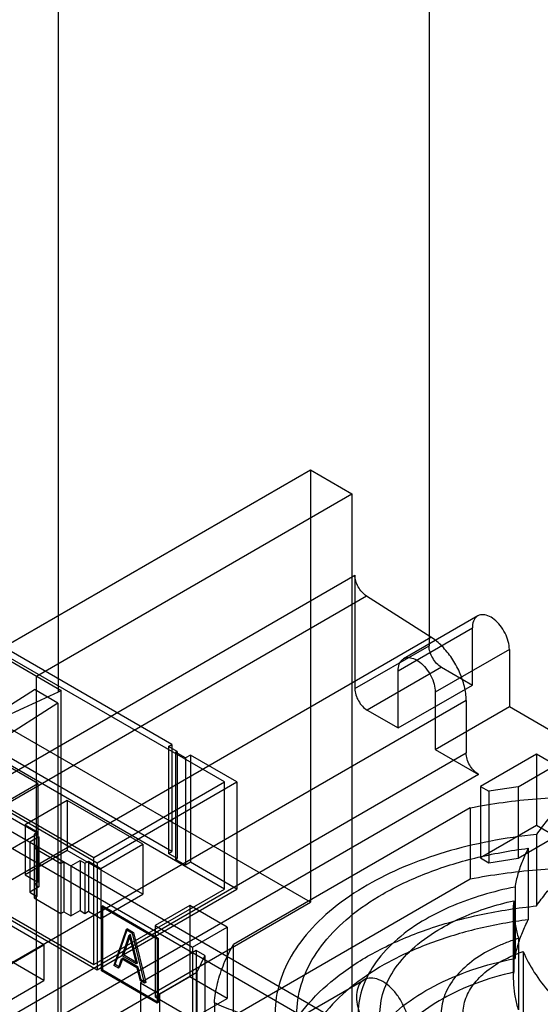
# Model space of a CAD drawing. Header units: millimetres. Extents: x 60 to 337, y 43 to 512.
# Tile 62 of 73: x 188 to 247, y 195 to 308. Entities that reach past the tile are written whole.
import ezdxf

# ---------------------------------------------------------------- set-up
doc = ezdxf.new("R2010")
doc.units = ezdxf.units.MM
doc.header["$LTSCALE"] = 36.045028
doc.layers.get('0').update_dxf_attribs({"linetype": 'CONTINUOUS'})

msp = doc.modelspace()

# ---------------------------------------------------------------- linework, layer by layer
at = {"color": 7, "linetype": 'CONTINUOUS'}
for p, q in [((234.59, 510.63), (234.59, 236.28)), ((192.16, 348.52), (192.16, 231)), ((186.72, 236.58), (221.01, 256.38)), ((221.01, 256.38), (225.75, 253.64)), ((221.01, 256.38), (221.01, 206.98)), ((189.69, 232.82), (225.75, 253.64)), ((225.75, 253.64), (225.75, 151.74)), ((221.01, 206.98), (143.81, 251.55)), ((167.41, 210.48), (226.1, 244.37)), ((226.1, 244.37), (226.1, 231.39)), ((227.44, 241.96), (168.75, 208.08)), ((234.81, 237.26), (227.44, 241.96)), ((240.16, 239.7), (231.68, 234.8)), ((211.19, 220.72), (182.2, 237.46)), ((231.05, 233.43), (239.54, 238.33)), ((239.54, 231.79), (239.54, 238.33)), ((176.12, 203.38), (234.81, 237.26)), ((185.35, 235.32), (192.52, 231.18)), ((205.17, 225.02), (186.79, 235.63)), ((226.1, 231.39), (234.59, 236.28)), ((243.78, 235.88), (235.3, 230.98)), ((243.78, 235.88), (243.78, 229.34)), ((154.33, 233.8), (263.94, 170.52)), ((236, 233.84), (227.52, 228.94)), ((231.05, 226.9), (231.05, 233.43)), ((236, 233.84), (239.54, 231.79)), ((189.69, 138.67), (189.69, 232.82)), ((192.16, 231), (181.35, 226)), ((186.31, 229.27), (189.46, 231.28)), ((192.14, 229.74), (189.46, 231.28)), ((192.52, 231.18), (192.16, 231)), ((192.52, 137.04), (192.52, 231.18)), ((231.05, 226.9), (239.54, 231.79)), ((235.3, 230.98), (235.3, 224.45)), ((260.43, 170.7), (157.68, 229.93)), ((238.83, 230.05), (180.14, 196.17)), ((192.14, 229.74), (184.03, 224.57)), ((192.14, 229.74), (192.14, 135.72)), ((238.83, 230.05), (238.83, 224.04)), ((166.2, 229.07), (196.64, 211.5)), ((167.26, 228.83), (196.25, 212.1)), ((227.52, 228.94), (231.05, 226.9)), ((235.3, 224.45), (243.78, 229.34)), ((243.78, 229.34), (327.93, 180.76)), ((189.83, 220.54), (181.19, 225.54)), ((211.19, 208.48), (182.2, 225.22)), ((180.14, 190.15), (238.83, 224.04)), ((204.79, 224.79), (205.17, 225.02)), ((205.78, 224.22), (204.79, 224.79)), ((204.79, 224.79), (204.79, 212.55)), ((205.17, 225.02), (205.17, 212.77)), ((205.6, 224.12), (205.78, 224.22)), ((206.73, 223.47), (205.6, 224.12)), ((205.6, 224.12), (205.6, 211.87)), ((205.78, 224.22), (205.78, 211.98)), ((235.3, 224.45), (240.25, 221.59)), ((205.17, 212.77), (186.79, 223.39)), ((207.3, 223.79), (206.73, 223.47)), ((206.73, 223.47), (206.73, 211.22)), ((212.62, 220.72), (207.3, 223.79)), ((207.3, 223.79), (207.3, 211.55)), ((246.86, 223.91), (240.46, 220.22)), ((249.04, 222.65), (246.86, 223.91)), ((246.86, 223.91), (246.86, 215.75)), ((244.77, 220.18), (249.04, 222.65)), ((240.25, 221.59), (181.56, 187.7)), ((185.04, 217.77), (189.83, 220.54)), ((189.83, 220.54), (189.83, 214.83)), ((196.25, 212.1), (211.19, 220.72)), ((196.64, 211.5), (212.62, 220.72)), ((211.19, 208.48), (211.19, 220.72)), ((212.62, 220.72), (212.62, 208.48)), ((189.83, 214.83), (181.19, 219.82)), ((240.46, 220.22), (241.43, 219.67)), ((240.46, 220.22), (240.46, 212.06)), ((244.77, 220.18), (241.43, 219.67)), ((241.43, 219.67), (241.43, 211.5)), ((244.77, 220.18), (244.77, 212.02)), ((193.21, 218.6), (188.41, 215.83)), ((201.86, 213.6), (193.21, 218.6)), ((193.21, 218.6), (193.21, 212.88)), ((239.29, 217.77), (212.21, 202.14)), ((239.29, 217.77), (239.29, 209.61)), ((166.2, 216.82), (196.64, 199.25)), ((167.26, 216.59), (196.25, 199.85)), ((188.41, 215.83), (189.84, 215)), ((188.41, 215.83), (188.41, 210.11)), ((189.84, 215), (189.44, 214.76)), ((189.84, 215), (189.84, 209.28)), ((246.86, 215.75), (240.46, 212.06)), ((249.04, 214.48), (246.86, 215.75)), ((185.04, 212.06), (189.83, 214.83)), ((189.97, 214.45), (188.92, 213.84)), ((188.92, 213.84), (189.74, 213.37)), ((188.92, 213.84), (188.92, 208.13)), ((189.44, 214.76), (189.97, 214.45)), ((189.44, 214.76), (189.44, 209.05)), ((189.97, 214.45), (189.97, 208.74)), ((244.77, 212.02), (249.04, 214.48)), ((246.88, 214.72), (246.88, 206.56)), ((193.21, 212.88), (188.41, 210.11)), ((189.74, 213.37), (189.42, 213.18)), ((189.42, 213.18), (192.48, 211.42)), ((189.42, 213.18), (189.42, 207.47)), ((189.74, 213.37), (189.74, 207.65)), ((201.86, 207.89), (193.21, 212.88)), ((197.06, 210.83), (201.86, 213.6)), ((201.86, 213.6), (201.86, 207.89)), ((204.79, 212.55), (205.17, 212.77)), ((245.94, 213.15), (245.94, 204.98)), ((192.48, 211.42), (192.8, 211.6)), ((192.8, 211.6), (193.63, 211.13)), ((192.8, 211.6), (192.8, 205.89)), ((193.63, 211.13), (194.68, 211.74)), ((194.68, 211.74), (195.22, 211.43)), ((194.68, 211.74), (194.68, 206.02)), ((195.22, 211.43), (195.62, 211.66)), ((195.62, 211.66), (197.06, 210.83)), ((195.62, 211.66), (195.62, 205.94)), ((196.25, 199.85), (196.25, 212.1)), ((205.78, 211.98), (204.79, 212.55)), ((205.6, 211.87), (205.78, 211.98)), ((206.73, 211.22), (205.6, 211.87)), ((207.3, 211.55), (206.73, 211.22)), ((212.62, 208.48), (207.3, 211.55)), ((240.46, 212.06), (241.43, 211.5)), ((241.43, 211.5), (244.77, 212.02)), ((192.48, 211.42), (192.48, 205.7)), ((193.63, 211.13), (193.63, 205.41)), ((195.22, 211.43), (195.22, 205.71)), ((196.64, 211.5), (196.64, 199.25)), ((197.06, 210.83), (197.06, 205.12)), ((188.41, 210.11), (189.84, 209.28)), ((239.29, 209.61), (212.21, 193.97)), ((190.54, 202.12), (178.52, 209.06)), ((189.97, 208.74), (188.92, 208.13)), ((189.84, 209.28), (189.44, 209.05)), ((189.44, 209.05), (189.97, 208.74)), ((196.25, 199.85), (211.19, 208.48)), ((196.64, 199.25), (212.62, 208.48)), ((244.42, 208.72), (244.42, 200.55)), ((188.92, 208.13), (189.74, 207.65)), ((189.74, 207.65), (189.42, 207.47)), ((189.42, 207.47), (192.48, 205.7)), ((197.06, 205.12), (201.86, 207.89)), ((244.27, 207.15), (244.27, 198.98)), ((186.72, 187.18), (221.01, 206.98)), ((193.63, 205.41), (194.68, 206.02)), ((194.68, 206.02), (195.22, 205.71)), ((195.22, 205.71), (195.62, 205.94)), ((195.62, 205.94), (197.06, 205.12)), ((197.26, 206.57), (197.11, 206.48)), ((197.11, 206.48), (203.48, 202.81)), ((197.11, 199.14), (197.11, 206.48)), ((197.26, 206.57), (203.62, 202.89)), ((197.26, 199.22), (197.26, 206.57)), ((207.24, 206.61), (203.26, 204.31)), ((211.51, 204.14), (207.24, 206.61)), ((207.24, 206.61), (207.24, 198.44)), ((244.26, 198.48), (244.26, 206.65)), ((190.54, 198.03), (178.52, 204.97)), ((192.48, 205.7), (192.8, 205.89)), ((192.8, 205.89), (193.63, 205.41)), ((199.94, 203.85), (198.53, 199.76)), ((198.67, 199.85), (200.08, 203.93)), ((200.08, 203.93), (199.94, 203.85)), ((199.94, 203.85), (200.65, 203.44)), ((200.08, 203.93), (200.79, 203.52)), ((203.26, 204.31), (207.53, 201.84)), ((203.26, 204.31), (203.26, 196.15)), ((207.53, 201.84), (211.51, 204.14)), ((211.51, 204.14), (211.51, 195.98)), ((199.5, 200.87), (200.3, 203.23)), ((200.44, 203.31), (199.64, 200.95)), ((200.44, 203.31), (200.3, 203.23)), ((200.3, 203.23), (201.09, 199.95)), ((201.23, 200.03), (200.44, 203.31)), ((200.79, 203.52), (200.65, 203.44)), ((202.06, 197.72), (200.65, 203.44)), ((200.79, 203.52), (202.2, 197.81)), ((203.62, 202.89), (203.48, 202.81)), ((203.48, 202.81), (203.48, 195.46)), ((203.62, 202.89), (203.62, 195.54)), ((244.82, 202.85), (244.82, 194.68)), ((180.64, 196.4), (190.54, 202.12)), ((190.54, 202.12), (190.54, 198.03)), ((207.96, 201.46), (201.57, 197.77)), ((207.53, 201.84), (207.53, 193.68)), ((208.93, 200.9), (207.96, 201.46)), ((207.96, 201.46), (207.96, 193.29)), ((212.21, 193.97), (212.21, 202.14)), ((199.06, 199.46), (199.41, 200.51)), ((199.55, 200.59), (199.2, 199.54)), ((199.55, 200.59), (199.41, 200.51)), ((201.18, 199.48), (199.41, 200.51)), ((199.64, 200.95), (199.5, 200.87)), ((201.09, 199.95), (199.5, 200.87)), ((201.32, 199.57), (199.55, 200.59)), ((201.23, 200.03), (199.64, 200.95)), ((208.93, 200.9), (208.03, 198.97)), ((208.93, 200.9), (208.93, 192.74)), ((245.36, 201.36), (245.36, 193.2)), ((197.26, 199.22), (197.11, 199.14)), ((203.62, 195.54), (197.26, 199.22)), ((198.67, 199.85), (198.53, 199.76)), ((199.06, 199.46), (198.53, 199.76)), ((199.2, 199.54), (198.67, 199.85)), ((199.2, 199.54), (199.06, 199.46)), ((201.23, 200.03), (201.09, 199.95)), ((201.32, 199.57), (201.18, 199.48)), ((201.18, 199.48), (201.53, 198.03)), ((201.67, 198.11), (201.32, 199.57)), ((203.48, 195.46), (197.11, 199.14)), ((201.67, 198.11), (201.53, 198.03)), ((202.2, 197.81), (201.67, 198.11)), ((207.24, 198.44), (203.26, 196.15)), ((203.76, 196.51), (208.03, 198.97)), ((211.51, 195.98), (207.24, 198.44)), ((208.03, 198.97), (208.03, 190.81)), ((216.7, 192.08), (227.16, 198.12)), ((180.64, 192.32), (190.54, 198.03)), ((202.06, 197.72), (201.53, 198.03)), ((201.57, 197.77), (203.76, 196.51)), ((201.57, 197.77), (201.57, 189.6)), ((202.2, 197.81), (202.06, 197.72)), ((203.26, 196.15), (207.53, 193.68)), ((203.76, 196.51), (203.76, 188.34)), ((207.53, 193.68), (211.51, 195.98)), ((203.62, 195.54), (203.48, 195.46)), ((210.03, 195.47), (210.03, 187.31))]:
    msp.add_line(p, q, dxfattribs=at)
for points, knots in [([(227.44, 241.96), (227.25, 242.09), (226.89, 242.41), (226.47, 243), (226.19, 243.67), (226.1, 244.14), (226.1, 244.37)], [0, 0, 0, 0, 0.242339, 0.503206, 0.762365, 1, 1, 1, 1]), ([(243.78, 235.88), (243.78, 236.18), (243.68, 236.83), (243.31, 237.76), (242.76, 238.61), (242.09, 239.3), (241.37, 239.75), (240.64, 239.9), (239.99, 239.67), (239.6, 239.07), (239.54, 238.59), (239.54, 238.33)], [0, 0, 0, 0, 0.12288, 0.258, 0.394373, 0.524116, 0.637201, 0.730341, 0.810575, 0.896244, 1, 1, 1, 1]), ([(238.83, 230.05), (238.83, 230.58), (238.68, 231.7), (238.11, 233.33), (237.24, 234.88), (236.14, 236.24), (235.27, 236.97), (234.81, 237.26)], [0, 0, 0, 0, 0.186544, 0.391104, 0.602826, 0.809544, 1, 1, 1, 1]), ([(236, 233.84), (235.8, 233.95), (235.42, 234.27), (234.98, 234.88), (234.68, 235.56), (234.59, 236.05), (234.59, 236.28)], [0, 0, 0, 0, 0.239284, 0.499999, 0.760715, 1, 1, 1, 1]), ([(231.05, 233.43), (231.05, 233.69), (231.11, 234.17), (231.5, 234.76), (232.14, 235), (232.87, 234.85), (233.59, 234.41), (234.27, 233.73), (234.82, 232.87), (235.19, 231.94), (235.3, 231.29), (235.3, 230.98)], [0, 0, 0, 0, 0.103304, 0.188221, 0.267734, 0.360433, 0.473055, 0.602504, 0.739886, 0.876489, 1, 1, 1, 1]), ([(226.1, 231.39), (226.1, 231.15), (226.19, 230.66), (226.49, 229.98), (226.94, 229.37), (227.32, 229.05), (227.52, 228.94)], [0, 0, 0, 0, 0.239285, 0.500001, 0.760716, 1, 1, 1, 1]), ([(240.25, 221.59), (240.04, 221.7), (239.66, 222.03), (239.22, 222.63), (238.92, 223.31), (238.83, 223.8), (238.83, 224.04)], [0, 0, 0, 0, 0.239284, 0.499999, 0.760715, 1, 1, 1, 1]), ([(239.29, 217.77), (240.54, 218.01), (243.06, 218.43), (246.9, 218.85), (249.48, 218.99), (250.78, 219.03)], [0, 0, 0, 0, 0.329249, 0.663185, 1, 1, 1, 1]), ([(250.78, 219.03), (250.27, 218.59), (249.3, 217.69), (247.99, 216.25), (247.23, 215.23), (246.88, 214.72)], [0, 0, 0, 0, 0.347379, 0.680437, 1, 1, 1, 1]), ([(246.88, 214.72), (245.09, 214.54), (241.56, 214.03), (236.48, 212.8), (231.78, 211.14), (228.87, 209.71), (227.52, 208.93)], [0, 0, 0, 0, 0.266422, 0.524166, 0.769655, 1, 1, 1, 1]), ([(229.29, 207.91), (230.86, 208.82), (234.31, 210.44), (239.91, 212.17), (243.89, 212.89), (245.94, 213.15)], [0, 0, 0, 0, 0.311355, 0.646881, 1, 1, 1, 1]), ([(245.94, 213.15), (245.69, 212.67), (245.24, 211.71), (244.73, 210.23), (244.5, 209.22), (244.42, 208.72)], [0, 0, 0, 0, 0.341655, 0.67418, 1, 1, 1, 1]), ([(250.78, 210.86), (249.48, 210.83), (246.9, 210.68), (243.06, 210.26), (240.54, 209.85), (239.29, 209.61)], [0, 0, 0, 0, 0.336815, 0.670751, 1, 1, 1, 1]), ([(246.88, 206.56), (247.23, 207.07), (247.99, 208.08), (249.3, 209.52), (250.27, 210.42), (250.78, 210.86)], [0, 0, 0, 0, 0.319563, 0.652621, 1, 1, 1, 1]), ([(227.52, 208.93), (226.15, 208.14), (223.64, 206.45), (220.5, 203.44), (218.27, 200.13), (217.03, 196.61), (216.92, 194.2), (217.03, 193.04)], [0, 0, 0, 0, 0.235735, 0.45014, 0.645122, 0.825721, 1, 1, 1, 1]), ([(244.42, 208.72), (243.17, 208.47), (240.76, 207.88), (237.34, 206.66), (235.22, 205.62), (234.24, 205.05)], [0, 0, 0, 0, 0.351238, 0.68586, 1, 1, 1, 1]), ([(219.62, 192.43), (219.44, 193.55), (219.42, 195.89), (220.47, 199.33), (222.55, 202.56), (225.54, 205.51), (227.96, 207.15), (229.29, 207.91)], [0, 0, 0, 0, 0.175075, 0.355107, 0.549284, 0.763484, 1, 1, 1, 1]), ([(236, 204.03), (236.81, 204.5), (238.53, 205.36), (241.3, 206.39), (243.26, 206.92), (244.27, 207.15)], [0, 0, 0, 0, 0.31538, 0.649737, 1, 1, 1, 1]), ([(244.27, 207.15), (244.25, 206.67), (244.26, 205.7), (244.45, 204.26), (244.68, 203.32), (244.82, 202.85)], [0, 0, 0, 0, 0.330633, 0.663073, 1, 1, 1, 1]), ([(217.03, 184.87), (216.91, 186.13), (217.07, 188.76), (218.56, 192.55), (221.19, 196.07), (224.84, 199.22), (229.39, 201.93), (234.7, 204.11), (240.61, 205.71), (244.76, 206.34), (246.88, 206.56)], [0, 0, 0, 0, 0.093838, 0.191644, 0.298299, 0.416586, 0.547255, 0.689479, 0.841306, 1, 1, 1, 1]), ([(245.94, 204.98), (243.98, 204.74), (240.19, 204.06), (234.83, 202.45), (230.05, 200.32), (226, 197.72), (222.8, 194.72), (220.57, 191.4), (219.42, 187.85), (219.43, 185.42), (219.62, 184.27)], [0, 0, 0, 0, 0.159741, 0.311849, 0.45372, 0.583608, 0.700984, 0.807003, 0.904919, 1, 1, 1, 1]), ([(234.24, 205.05), (233.08, 204.39), (230.99, 202.95), (228.49, 200.34), (226.89, 197.44), (226.3, 194.37), (226.62, 192.35), (226.93, 191.41)], [0, 0, 0, 0, 0.237873, 0.450949, 0.642734, 0.821655, 1, 1, 1, 1]), ([(244.42, 200.55), (244.5, 201.06), (244.73, 202.06), (245.24, 203.55), (245.69, 204.51), (245.94, 204.98)], [0, 0, 0, 0, 0.32582, 0.658345, 1, 1, 1, 1]), ([(229.53, 191.27), (229.2, 192.14), (228.81, 194.01), (229.25, 196.89), (230.68, 199.62), (232.99, 202.07), (234.93, 203.41), (236, 204.03)], [0, 0, 0, 0, 0.179766, 0.358454, 0.549377, 0.761902, 1, 1, 1, 1]), ([(244.82, 202.85), (244.36, 202.7), (243.45, 202.38), (242.16, 201.83), (241.34, 201.4), (240.95, 201.18)], [0, 0, 0, 0, 0.346412, 0.680175, 1, 1, 1, 1]), ([(210.03, 195.47), (210.09, 196.23), (210.35, 197.76), (211.09, 200), (211.8, 201.43), (212.21, 202.14)], [0, 0, 0, 0, 0.323855, 0.655702, 1, 1, 1, 1]), ([(226.93, 183.24), (226.61, 184.24), (226.28, 186.37), (226.99, 189.6), (228.81, 192.61), (231.6, 195.29), (235.23, 197.57), (239.58, 199.39), (242.76, 200.22), (244.42, 200.55)], [0, 0, 0, 0, 0.114034, 0.228454, 0.35189, 0.48994, 0.644727, 0.815613, 1, 1, 1, 1]), ([(240.95, 201.18), (240.14, 200.71), (238.68, 199.69), (236.99, 197.8), (236.03, 195.7), (235.88, 193.49), (236.34, 192.1), (236.67, 191.46)], [0, 0, 0, 0, 0.238567, 0.449229, 0.637677, 0.815949, 1, 1, 1, 1]), ([(242.72, 200.16), (242.99, 200.31), (243.55, 200.61), (244.43, 201.01), (245.05, 201.25), (245.36, 201.36)], [0, 0, 0, 0, 0.321948, 0.655549, 1, 1, 1, 1]), ([(245.36, 201.36), (245.71, 200.53), (246.6, 198.88), (248.35, 196.57), (249.76, 195.17), (250.52, 194.49)], [0, 0, 0, 0, 0.31332, 0.64563, 1, 1, 1, 1]), ([(239.14, 191.73), (238.84, 192.28), (238.41, 193.47), (238.49, 195.4), (239.3, 197.22), (240.76, 198.87), (242.02, 199.75), (242.72, 200.16)], [0, 0, 0, 0, 0.185201, 0.363469, 0.551341, 0.761501, 1, 1, 1, 1]), ([(232.29, 192.71), (232.29, 193.1), (232.17, 193.92), (231.74, 195.11), (231.09, 196.24), (230.28, 197.2), (229.37, 197.92), (228.44, 198.32), (227.54, 198.35), (226.79, 197.93), (226.36, 197.14), (226.28, 196.51), (226.28, 196.18)], [0, 0, 0, 0, 0.110312, 0.231068, 0.354187, 0.473616, 0.58285, 0.676363, 0.754507, 0.826216, 0.905344, 1, 1, 1, 1]), ([(244.27, 198.98), (242.8, 198.65), (240.01, 197.84), (236.22, 196.12), (233.09, 194), (230.74, 191.53), (229.27, 188.79), (228.8, 185.88), (229.2, 183.99), (229.53, 183.1)], [0, 0, 0, 0, 0.184533, 0.354785, 0.508508, 0.645526, 0.768546, 0.883744, 1, 1, 1, 1]), ([(244.82, 194.68), (244.68, 195.15), (244.45, 196.1), (244.26, 197.54), (244.25, 198.5), (244.27, 198.98)], [0, 0, 0, 0, 0.336927, 0.669367, 1, 1, 1, 1]), ([(226.28, 196.18), (226.28, 195.78), (226.4, 194.96), (226.83, 193.77), (227.48, 192.64), (228.29, 191.68), (229.2, 190.97), (230.13, 190.56), (231.03, 190.53), (231.78, 190.95), (232.22, 191.74), (232.29, 192.37), (232.29, 192.71)], [0, 0, 0, 0, 0.110312, 0.231068, 0.354187, 0.473616, 0.58285, 0.676363, 0.754507, 0.826216, 0.905344, 1, 1, 1, 1]), ([(217.03, 193.04), (216.21, 193.25), (214.61, 193.71), (212.27, 194.53), (210.76, 195.15), (210.03, 195.47)], [0, 0, 0, 0, 0.342475, 0.676156, 1, 1, 1, 1])]:
    msp.add_open_spline(points, degree=3, knots=knots, dxfattribs=at)

doc.saveas('drawing.dxf')
